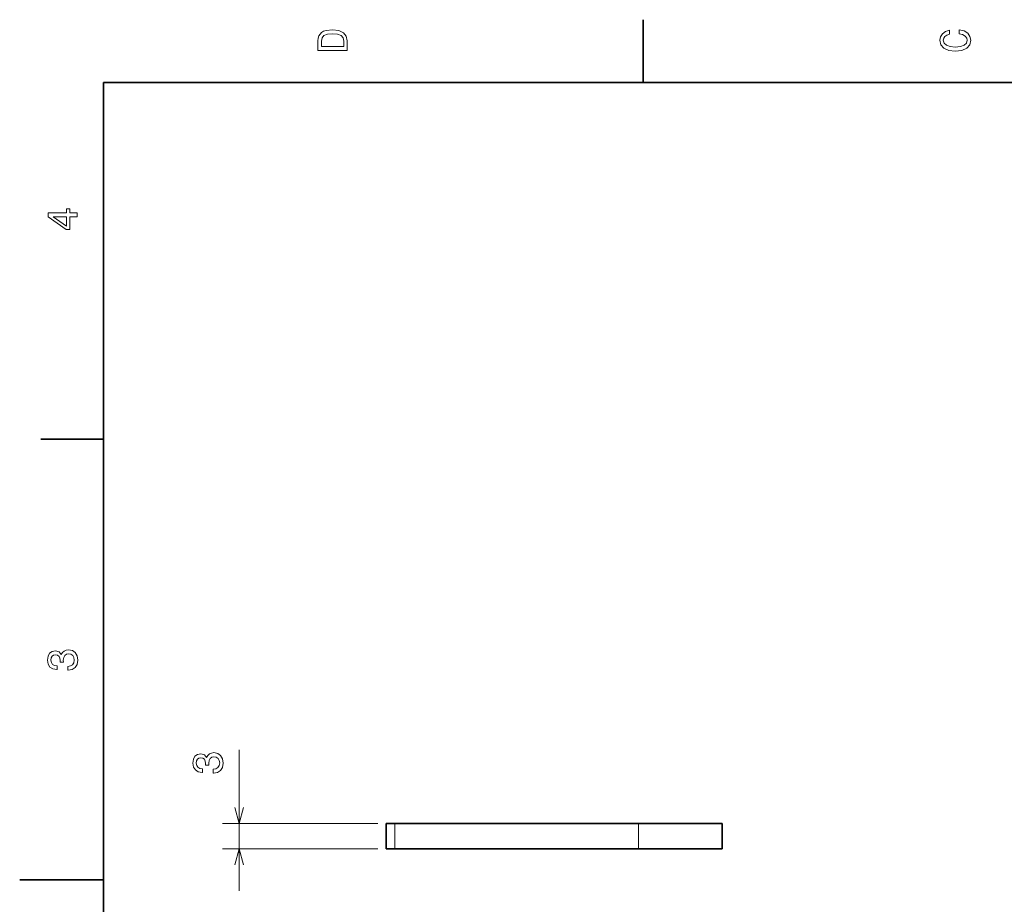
# Model space of a CAD drawing. Extents: x 0 to 297, y 0 to 210.
# Tile 4 of 8: x 0 to 117, y 102 to 208. Entities that reach past the tile are written whole.
import ezdxf

# ---------------------------------------------------------------- set-up
doc = ezdxf.new("R2010")
doc.units = 0

msp = doc.modelspace()

# ---------------------------------------------------------------- linework, layer by layer
at = {"color": 7, "lineweight": 35, "ltscale": 0.1875}
for p, q in [((74.300003, 200), (74.300003, 207.5)), ((10, 157.5), (2.5, 157.5))]:
    msp.add_line(p, q, dxfattribs=at)
at = {"color": 7, "lineweight": 35}
for p, q in [((287, 200), (10, 200)), ((10, 200), (10, 10)), ((73.71859, 111.708603), (44.687805, 111.708603)), ((73.71859, 108.708603), (44.687805, 108.708603))]:
    msp.add_line(p, q, dxfattribs=at)
at = {"color": 7, "lineweight": 13, "ltscale": 0.419873}
msp.add_line((26.152428, 103.708603), (26.152428, 120.503525), dxfattribs=at)
at = {"color": 7, "lineweight": 13, "ltscale": 0.463384}
for p, q in [((42.687805, 111.708603), (24.152428, 111.708603)), ((42.687805, 108.708603), (24.152428, 108.708603))]:
    msp.add_line(p, q, dxfattribs=at)
at = {"color": 7, "lineweight": 35, "ltscale": 0.025}
for p, q in [((44.687805, 111.708603), (43.687805, 111.708603)), ((44.687805, 108.708603), (43.687805, 108.708603))]:
    msp.add_line(p, q, dxfattribs=at)
at = {"color": 7, "lineweight": 35, "ltscale": 0.075}
for p, q in [((43.687805, 108.708603), (43.687805, 111.708603)), ((43.687805, 108.708603), (43.687805, 111.708603)), ((83.71859, 108.708603), (83.71859, 111.708603))]:
    msp.add_line(p, q, dxfattribs=at)
at = {"color": 7, "lineweight": 13, "ltscale": 0.075}
for p, q in [((44.687805, 108.708603), (44.687805, 111.708603)), ((73.71859, 108.708603), (73.71859, 111.708603))]:
    msp.add_line(p, q, dxfattribs=at)
at = {"color": 7, "lineweight": 35, "ltscale": 0.25}
for p, q in [((83.71859, 111.708603), (73.71859, 111.708603)), ((83.71859, 108.708603), (73.71859, 108.708603)), ((10, 105), (0, 105))]:
    msp.add_line(p, q, dxfattribs=at)
at = {"color": 7, "lineweight": 13}
for points in [[(35.533215, 204.994965), (35.533215, 203.829971), (39.033215, 203.829971), (39.033215, 204.994965), (38.922264, 205.544678), (38.584366, 205.953171), (38.034657, 206.205338), (37.283215, 206.296112), (36.516644, 206.215424), (36.21405, 206.114563), (35.971977, 205.973343), (35.644165, 205.56485), (35.563473, 205.297562)], [(35.951801, 204.959656), (36.027451, 205.342941), (36.259438, 205.605194), (36.672985, 205.761536), (37.283215, 205.811966), (37.873272, 205.756485), (38.286816, 205.600143), (38.533936, 205.332855), (38.614628, 204.959656), (38.614628, 204.298996), (35.951801, 204.298996)], [(111.93206, 205.817017), (112.35569, 205.716141), (112.658287, 205.549713), (112.844887, 205.317734), (112.905403, 205.045395), (112.814629, 204.71759), (112.54229, 204.460388), (112.098488, 204.28891), (111.483215, 204.233429), (110.872986, 204.28891), (110.424141, 204.455338), (110.151802, 204.71254), (110.055984, 205.045395), (110.106415, 205.287476), (110.247627, 205.494247), (110.474571, 205.655624), (110.787247, 205.766571), (110.787247, 206.245682), (110.308144, 206.094391), (109.94503, 205.832138), (109.718086, 205.474075), (109.637398, 205.045395), (109.763474, 204.510818), (110.116501, 204.10231), (110.696472, 203.840057), (111.483215, 203.749283), (112.269958, 203.840057), (112.84993, 204.10231), (113.208, 204.510818), (113.329041, 205.045395), (113.233215, 205.51442), (112.965927, 205.892654), (112.527161, 206.159943), (111.93206, 206.301163)], [(6.833213, 184.02739), (6.833213, 184.481277), (5.965778, 184.481277), (5.965778, 184.98056), (5.56232, 184.98056), (5.56232, 184.481277), (3.408862, 184.481277), (3.408862, 184.022339), (5.521974, 182.489197), (5.965778, 182.489197), (5.965778, 184.02739)], [(5.56232, 182.912827), (3.993876, 184.02739), (5.56232, 184.02739)], [(5.73379, 129.979111), (5.769093, 129.979111), (6.253242, 130.059799), (6.616354, 130.296829), (6.848343, 130.670029), (6.934078, 131.164276), (6.848343, 131.688766), (6.626441, 132.082138), (6.273415, 132.334305), (5.819525, 132.425079), (5.521974, 132.384735), (5.279899, 132.273788), (5.0933, 132.092224), (4.957133, 131.850143), (4.684798, 132.177963), (4.251081, 132.293961), (3.857709, 132.218307), (3.560158, 132.00145), (3.373559, 131.648422), (3.307997, 131.164276), (3.388689, 130.710388), (3.610591, 130.362396), (3.963617, 130.135452), (4.432637, 130.059799), (4.46794, 130.059799), (4.46794, 130.508652), (4.145173, 130.548996), (3.913184, 130.680115), (3.771974, 130.891937), (3.721542, 131.189484), (3.761888, 131.451736), (3.867795, 131.643372), (4.039265, 131.759369), (4.271254, 131.804764), (4.518372, 131.759369), (4.684798, 131.638336), (4.785663, 131.426514), (4.815922, 131.139053), (4.810879, 130.942368), (5.209294, 130.942368), (5.199208, 131.189484), (5.244596, 131.507217), (5.365634, 131.744247), (5.56232, 131.885452), (5.819525, 131.935883), (6.112032, 131.880417), (6.328891, 131.734161), (6.465058, 131.502167), (6.510447, 131.194534), (6.460014, 130.876801), (6.308718, 130.644821), (6.066643, 130.498566), (5.73379, 130.443085)], [(23.053005, 117.714622), (23.088306, 117.714622), (23.572456, 117.795319), (23.93557, 118.032349), (24.167557, 118.405548), (24.253292, 118.89978), (24.167557, 119.424278), (23.945656, 119.81765), (23.592628, 120.069809), (23.138741, 120.160591), (22.84119, 120.120247), (22.599113, 120.009293), (22.412514, 119.827736), (22.276348, 119.585663), (22.004013, 119.913475), (21.570293, 120.029465), (21.176922, 119.953819), (20.879372, 119.736961), (20.692772, 119.383934), (20.627213, 118.89978), (20.707905, 118.445892), (20.929806, 118.097908), (21.282829, 117.870964), (21.75185, 117.795319), (21.787155, 117.795319), (21.787155, 118.244164), (21.464386, 118.284508), (21.232399, 118.415634), (21.09119, 118.627449), (21.040756, 118.925003), (21.0811, 119.187248), (21.187008, 119.378891), (21.358479, 119.494881), (21.590469, 119.540276), (21.837585, 119.494881), (22.004013, 119.373848), (22.104877, 119.162033), (22.135136, 118.874565), (22.130093, 118.677879), (22.528507, 118.677879), (22.518421, 118.925003), (22.563812, 119.242722), (22.684849, 119.479752), (22.881535, 119.620964), (23.138741, 119.671394), (23.431248, 119.615921), (23.648106, 119.469666), (23.784271, 119.237679), (23.829662, 118.930038), (23.779228, 118.61232), (23.627934, 118.380333), (23.385857, 118.234077), (23.053005, 118.178604)]]:
    msp.add_lwpolyline(points, close=True, dxfattribs=at)
for points in [[(25.634789, 113.640457), (26.152428, 111.708603), (26.670067, 113.640457)], [(26.670067, 106.776749), (26.152428, 108.708603), (25.634789, 106.776749)]]:
    msp.add_lwpolyline(points, dxfattribs=at)

doc.saveas('drawing.dxf')
